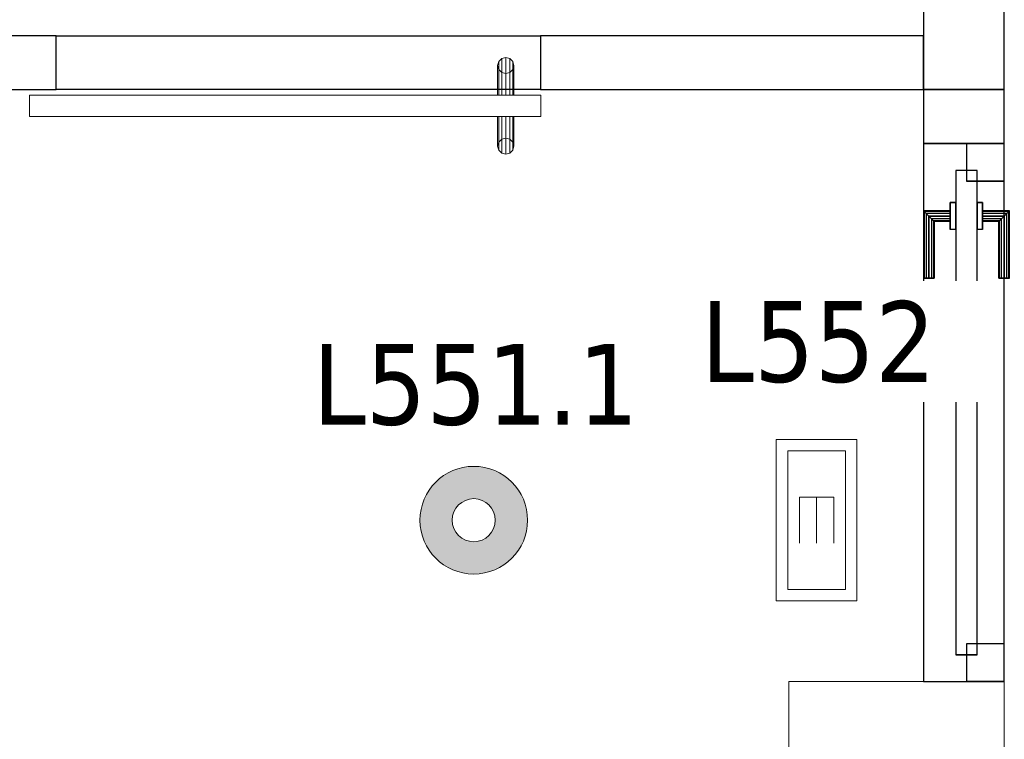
# Model space of a CAD drawing. Header units: metres. Extents: x 397.7 to 427.5, y 12.7 to 28.4.
# Tile 104 of 128: x 409 to 410.8, y 24.6 to 26. Entities that reach past the tile are written whole.
import ezdxf

# ---------------------------------------------------------------- set-up
doc = ezdxf.new("R2010")
doc.units = ezdxf.units.M
doc.layers.add('01_CARPINTERIA', color=5, linetype='Continuous', lineweight=25, true_color=0x0000ff)
for name, color, linetype, lineweight in [('A-COLS-____-MCUT', 7, 'Continuous', 18), ('A-COLS-____-OTLN', 7, 'Continuous', 18), ('A-DETL-GENF-OTLN', 7, 'Continuous', 18), ('A-GENM-____-OTLN', 7, 'Continuous', 18), ('A-WALL-____-MCUT', 7, 'Continuous', 25), ('A-WALL-____-OTLN', 7, 'Continuous', 25), ('E-LITE-____-IDEN', 7, 'Continuous', 30), ('E-LITE-EQPM-IDEN', 7, 'Continuous', 30)]:
    doc.layers.add(name, color=color, linetype=linetype, lineweight=lineweight)
doc.styles.add('Tahoma_4', font='tahoma.ttf', dxfattribs={"height": 0.15})

# ---------------------------------------------------------------- blocks, each defined once
blk = doc.blocks.new('Family - Evans P5-151221-08_ENLLUMENAT_P5')
at = {"layer": 'A-WALL-____-MCUT', "color": 253, "true_color": 0xaaaaaa}
for p, q in [((1.99, 0.15), (0, 0.15)), ((0, 0.15), (0, 0)), ((1.99, 0), (1.99, 0.15)), ((0, 0), (1.99, 0))]:
    blk.add_line(p, q, dxfattribs=at)
at = {"layer": 'A-WALL-____-OTLN', "color": 253, "true_color": 0xaaaaaa}
for p, q in [((1.99, 0.15), (0, 0.15)), ((0, 0.15), (0, 0)), ((1.99, 0), (1.99, 0.15)), ((0, 0), (1.99, 0))]:
    blk.add_line(p, q, dxfattribs=at)
at = {"layer": 'A-WALL-____-OTLN', "color": 253, "lineweight": 18, "true_color": 0xaaaaaa}
blk.add_line((0, 0), (1.99, 0), dxfattribs=at)
blk = doc.blocks.new('Family - LONDR55-XX_ZZ-ARQ-CAA-M3D-Londres55-151298-08_ENLLUMENAT_P5')
at = {"layer": 'A-GENM-____-OTLN', "color": 253, "true_color": 0xaaaaaa}
for p, q in [((0.052, 0.1725), (0.05, 0.165)), ((0.052, 0.1725), (0.05, 0.165)), ((0.05, 0.165), (0.052, 0.1575)), ((0.05, 0.11), (0.05, 0.165)), ((0.05, 0.165), (0.052, 0.1575)), ((0.0575, 0.178), (0.052, 0.1725)), ((0.0575, 0.178), (0.052, 0.1725)), ((0.052, 0.11), (0.052, 0.1725)), ((0.065, 0.18), (0.0575, 0.178)), ((0.065, 0.18), (0.0575, 0.178)), ((0.0575, 0.11), (0.0575, 0.178)), ((0.0725, 0.178), (0.065, 0.18)), ((0.0725, 0.178), (0.065, 0.18)), ((0.065, 0.11), (0.065, 0.18)), ((0.078, 0.1725), (0.0725, 0.178)), ((0.078, 0.1725), (0.0725, 0.178)), ((0.0725, 0.11), (0.0725, 0.178)), ((0.08, 0.165), (0.078, 0.1725)), ((0.08, 0.165), (0.078, 0.1725)), ((0.078, 0.11), (0.078, 0.1725)), ((0.078, 0.1575), (0.08, 0.165)), ((0.078, 0.1575), (0.08, 0.165)), ((0.08, 0.165), (0.08, 0.11)), ((0.052, 0.1575), (0.0575, 0.152)), ((0.052, 0.11), (0.052, 0.1575)), ((0.052, 0.1575), (0.0575, 0.152)), ((0.0575, 0.152), (0.065, 0.15)), ((0.0575, 0.11), (0.0575, 0.152)), ((0.0575, 0.152), (0.065, 0.15)), ((0.065, 0.15), (0.0725, 0.152)), ((0.065, 0.15), (0.0725, 0.152)), ((0.065, 0.11), (0.065, 0.15)), ((0.0725, 0.152), (0.078, 0.1575)), ((0.0725, 0.152), (0.078, 0.1575)), ((0.0725, 0.11), (0.0725, 0.152)), ((0.078, 0.11), (0.078, 0.1575)), ((0.95, 0.11), (0, 0.11)), ((0, 0.11), (0, 0.07)), ((0.95, 0.11), (0, 0.11)), ((0, 0.11), (0, 0.07)), ((0.052, 0.11), (0.05, 0.11)), ((0.05, 0.11), (0.052, 0.11)), ((0.0575, 0.11), (0.052, 0.11)), ((0.052, 0.11), (0.0575, 0.11)), ((0.065, 0.11), (0.0575, 0.11)), ((0.0575, 0.11), (0.065, 0.11)), ((0.0725, 0.11), (0.065, 0.11)), ((0.065, 0.11), (0.0725, 0.11)), ((0.078, 0.11), (0.0725, 0.11)), ((0.0725, 0.11), (0.078, 0.11)), ((0.078, 0.11), (0.08, 0.11)), ((0.08, 0.11), (0.078, 0.11)), ((0.95, 0.07), (0.95, 0.11)), ((0.95, 0.11), (0.95, 0.07)), ((0, 0.07), (0.95, 0.07)), ((0, 0.07), (0.95, 0.07)), ((0.05, 0.015), (0.05, 0.07)), ((0.052, 0.07), (0.05, 0.07)), ((0.05, 0.07), (0.052, 0.07)), ((0.052, 0.0075), (0.052, 0.07)), ((0.052, 0.0225), (0.052, 0.07)), ((0.0575, 0.07), (0.052, 0.07)), ((0.052, 0.07), (0.0575, 0.07)), ((0.0575, 0.002), (0.0575, 0.07)), ((0.0575, 0.028), (0.0575, 0.07)), ((0.065, 0.07), (0.0575, 0.07)), ((0.0575, 0.07), (0.065, 0.07)), ((0.065, 0), (0.065, 0.07)), ((0.065, 0.03), (0.065, 0.07)), ((0.0725, 0.07), (0.065, 0.07)), ((0.065, 0.07), (0.0725, 0.07)), ((0.0725, 0.002), (0.0725, 0.07)), ((0.0725, 0.028), (0.0725, 0.07)), ((0.078, 0.07), (0.0725, 0.07)), ((0.0725, 0.07), (0.078, 0.07)), ((0.078, 0.0075), (0.078, 0.07)), ((0.078, 0.0225), (0.078, 0.07)), ((0.078, 0.07), (0.08, 0.07)), ((0.08, 0.07), (0.078, 0.07)), ((0.08, 0.07), (0.08, 0.015)), ((0.052, 0.0225), (0.05, 0.015)), ((0.052, 0.0225), (0.05, 0.015)), ((0.0575, 0.028), (0.052, 0.0225)), ((0.0575, 0.028), (0.052, 0.0225)), ((0.065, 0.03), (0.0575, 0.028)), ((0.065, 0.03), (0.0575, 0.028)), ((0.0725, 0.028), (0.065, 0.03)), ((0.0725, 0.028), (0.065, 0.03)), ((0.078, 0.0225), (0.0725, 0.028)), ((0.078, 0.0225), (0.0725, 0.028)), ((0.08, 0.015), (0.078, 0.0225)), ((0.08, 0.015), (0.078, 0.0225)), ((0.05, 0.015), (0.052, 0.0075)), ((0.05, 0.015), (0.052, 0.0075)), ((0.052, 0.0075), (0.0575, 0.002)), ((0.052, 0.0075), (0.0575, 0.002)), ((0.0575, 0.002), (0.065, 0)), ((0.0575, 0.002), (0.065, 0)), ((0.065, 0), (0.0725, 0.002)), ((0.065, 0), (0.0725, 0.002)), ((0.0725, 0.002), (0.078, 0.0075)), ((0.0725, 0.002), (0.078, 0.0075)), ((0.078, 0.0075), (0.08, 0.015)), ((0.078, 0.0075), (0.08, 0.015))]:
    blk.add_line(p, q, dxfattribs=at)
blk = doc.blocks.new('Family - Porta P5-151299-08_ENLLUMENAT_P5')
blk.add_blockref('Family - LONDR55-XX_ZZ-ARQ-CAA-M3D-Londres55-151298-08_ENLLUMENAT_P5', (0, 0))
blk = doc.blocks.new('Family - Evans P5-151344-08_ENLLUMENAT_P5')
at = {"layer": 'A-WALL-____-MCUT', "color": 253, "true_color": 0xaaaaaa}
for p, q in [((1, 0.15), (1, 0)), ((1.1, 0.15), (1, 0.15)), ((1.1, 0), (1.1, 0.15)), ((1, 0), (1.1, 0))]:
    blk.add_line(p, q, dxfattribs=at)
at = {"layer": 'A-WALL-____-OTLN', "color": 253, "true_color": 0xaaaaaa}
for p, q in [((1, 0.15), (0, 0.15)), ((0, 0.15), (0, 0)), ((1.1, 0.15), (0, 0.15)), ((0, 0.15), (0, 0)), ((1, 0), (1, 0.15)), ((1.1, 0), (1.1, 0.15)), ((0, 0), (1, 0)), ((0, 0), (1.1, 0))]:
    blk.add_line(p, q, dxfattribs=at)
at = {"layer": 'A-WALL-____-OTLN', "color": 253, "lineweight": 18, "true_color": 0xaaaaaa}
blk.add_line((0, 0), (1.1, 0), dxfattribs=at)
blk = doc.blocks.new('Family - Vano porta P5-151346-08_ENLLUMENAT_P5')
at = {"layer": 'A-GENM-____-OTLN', "color": 253, "true_color": 0xaaaaaa}
for p, q in [((410.827, 25.7295), (410.677, 25.7295)), ((410.677, 25.7295), (410.677, 24.7295)), ((410.677, 24.7295), (410.677, 25.7295)), ((410.677, 25.7295), (410.827, 25.7295)), ((410.827, 24.7295), (410.827, 25.7295)), ((410.827, 25.7295), (410.827, 24.7295)), ((410.677, 24.7295), (410.827, 24.7295)), ((410.677, 24.7295), (410.827, 24.7295))]:
    blk.add_line(p, q, dxfattribs=at)
blk = doc.blocks.new('Family - Evans P5-151544-08_ENLLUMENAT_P5')
at = {"layer": 'A-WALL-____-OTLN', "color": 253, "true_color": 0xaaaaaa}
for p, q in [((0, 0.1), (0.9, 0.1)), ((0, 0), (0, 0.1)), ((0, 0), (0, 0.1)), ((0, 0.1), (0.9, 0.1)), ((0.9, 0.1), (0.9, 0)), ((0.9, 0.1), (0.9, 0)), ((0.9, 0), (0, 0)), ((0.9, 0), (0, 0))]:
    blk.add_line(p, q, dxfattribs=at)
at = {"layer": 'A-WALL-____-OTLN', "color": 253, "lineweight": 18, "true_color": 0xaaaaaa}
blk.add_line((0, 0), (0.9, 0), dxfattribs=at)
blk = doc.blocks.new('Family - Vano porta P5-151546-08_ENLLUMENAT_P5')
at = {"layer": 'A-GENM-____-OTLN', "color": 253, "true_color": 0xaaaaaa}
for p, q in [((409.9654, 25.9295), (409.0654, 25.9295)), ((409.0654, 25.9295), (409.0654, 25.8295)), ((409.0654, 25.9295), (409.9654, 25.9295)), ((409.0654, 25.8295), (409.0654, 25.9295)), ((409.9654, 25.8295), (409.9654, 25.9295)), ((409.9654, 25.8295), (409.9654, 25.9295)), ((409.0654, 25.8295), (409.9654, 25.8295)), ((409.9654, 25.8295), (409.0654, 25.8295))]:
    blk.add_line(p, q, dxfattribs=at)
blk = doc.blocks.new('Family - Evans P5-151600-08_ENLLUMENAT_P5')
at = {"layer": 'A-WALL-____-MCUT', "color": 253, "true_color": 0xaaaaaa}
for p, q in [((0.7116, 0.1), (0, 0.1)), ((0, 0.1), (0, 0)), ((0.7116, 0), (0.7116, 0.1)), ((0, 0), (0.7116, 0))]:
    blk.add_line(p, q, dxfattribs=at)
at = {"layer": 'A-WALL-____-OTLN', "color": 253, "true_color": 0xaaaaaa}
for p, q in [((0.7116, 0.1), (0, 0.1)), ((0, 0.1), (0, 0)), ((0.7116, 0), (0.7116, 0.1)), ((0, 0), (0.7116, 0))]:
    blk.add_line(p, q, dxfattribs=at)
at = {"layer": 'A-WALL-____-OTLN', "color": 253, "lineweight": 18, "true_color": 0xaaaaaa}
blk.add_line((0, 0), (0.7116, 0), dxfattribs=at)
blk = doc.blocks.new('Family - Evans P5-151683-08_ENLLUMENAT_P5')
at = {"layer": 'A-WALL-____-MCUT', "color": 253, "true_color": 0xaaaaaa}
for p, q in [((2.6995, 0.1), (0, 0.1)), ((2.6995, 0), (2.6995, 0.1)), ((0, 0), (2.6995, 0))]:
    blk.add_line(p, q, dxfattribs=at)
at = {"layer": 'A-WALL-____-OTLN', "color": 253, "true_color": 0xaaaaaa}
for p, q in [((2.6995, 0.1), (0, 0.1)), ((2.6995, 0), (2.6995, 0.1)), ((0, 0), (2.6995, 0))]:
    blk.add_line(p, q, dxfattribs=at)
at = {"layer": 'A-WALL-____-OTLN', "color": 253, "lineweight": 18, "true_color": 0xaaaaaa}
blk.add_line((0, 0), (2.6995, 0), dxfattribs=at)
blk = doc.blocks.new('Family - Pilar P5-151762-08_ENLLUMENAT_P5')
at = {"layer": 'A-COLS-____-MCUT', "color": 253, "true_color": 0xaaaaaa}
for p, q in [((0.4, 0.57), (0, 0.57)), ((0, 0.57), (0, 0)), ((0.4, 0), (0.4, 0.57)), ((0, 0), (0.4, 0))]:
    blk.add_line(p, q, dxfattribs=at)
at = {"layer": 'A-COLS-____-OTLN', "color": 253, "true_color": 0xaaaaaa}
for p, q in [((0.4, 0.57), (0, 0.57)), ((0, 0.57), (0, 0)), ((0.4, 0), (0.4, 0.57)), ((0, 0), (0.4, 0))]:
    blk.add_line(p, q, dxfattribs=at)
blk = doc.blocks.new('Family - LONDR55-XX_ZZ-ARQ-CAA-M3D-Londres55-151764-08_ENLLUMENAT_P5')
at = {"layer": '01_CARPINTERIA', "color": 161, "true_color": 0xaaaaff}
for p, q in [((0.75, 0.1087), (0.75, 0.11)), ((0.75, 0.11), (0.75, 0.1087)), ((0.875, 0.11), (0.75, 0.11)), ((0.875, 0.11), (0.8737, 0.1087)), ((0.8737, 0.1087), (0.875, 0.11)), ((0.875, 0.06), (0.875, 0.11)), ((0.75, 0.105), (0.75, 0.1087)), ((0.75, 0.1087), (0.75, 0.105)), ((0.8737, 0.1087), (0.75, 0.1087)), ((0.8737, 0.1087), (0.75, 0.1087)), ((0.75, 0.1), (0.75, 0.105)), ((0.75, 0.105), (0.75, 0.1)), ((0.87, 0.105), (0.75, 0.105)), ((0.87, 0.105), (0.75, 0.105)), ((0.75, 0.095), (0.75, 0.1)), ((0.75, 0.1), (0.75, 0.095)), ((0.75, 0.1), (0.865, 0.1)), ((0.865, 0.1), (0.75, 0.1)), ((0.75, 0.095), (0.75, 0.0913)), ((0.75, 0.0913), (0.75, 0.095)), ((0.86, 0.095), (0.75, 0.095)), ((0.86, 0.095), (0.75, 0.095)), ((0.8563, 0.0913), (0.86, 0.095)), ((0.86, 0.095), (0.8563, 0.0913)), ((0.86, 0.095), (0.865, 0.1)), ((0.865, 0.1), (0.86, 0.095)), ((0.86, 0.06), (0.86, 0.095)), ((0.86, 0.06), (0.86, 0.095)), ((0.87, 0.105), (0.865, 0.1)), ((0.865, 0.1), (0.87, 0.105)), ((0.865, 0.1), (0.865, 0.06)), ((0.865, 0.06), (0.865, 0.1)), ((0.8737, 0.1087), (0.87, 0.105)), ((0.87, 0.105), (0.8737, 0.1087)), ((0.87, 0.06), (0.87, 0.105)), ((0.87, 0.06), (0.87, 0.105)), ((0.8737, 0.06), (0.8737, 0.1087)), ((0.8737, 0.06), (0.8737, 0.1087)), ((0.75, 0.0913), (0.75, 0.09)), ((0.75, 0.09), (0.75, 0.0913)), ((0.8563, 0.0913), (0.75, 0.0913)), ((0.8563, 0.0913), (0.75, 0.0913)), ((0.855, 0.09), (0.75, 0.09)), ((0.855, 0.09), (0.8563, 0.0913)), ((0.8563, 0.0913), (0.855, 0.09)), ((0.855, 0.06), (0.855, 0.09)), ((0.8563, 0.06), (0.8563, 0.0913)), ((0.8563, 0.06), (0.8563, 0.0913)), ((0.89, 0.06), (0.84, 0.06)), ((0.84, 0.06), (0.89, 0.06)), ((0.84, 0.05), (0.84, 0.06)), ((0.84, 0.05), (0.84, 0.06)), ((0.8563, 0.06), (0.855, 0.06)), ((0.855, 0.06), (0.8563, 0.06)), ((0.86, 0.06), (0.8563, 0.06)), ((0.8563, 0.06), (0.86, 0.06)), ((0.865, 0.06), (0.86, 0.06)), ((0.86, 0.06), (0.865, 0.06)), ((0.87, 0.06), (0.865, 0.06)), ((0.865, 0.06), (0.87, 0.06)), ((0.87, 0.06), (0.8737, 0.06)), ((0.8737, 0.06), (0.87, 0.06)), ((0.8737, 0.06), (0.875, 0.06)), ((0.875, 0.06), (0.8737, 0.06)), ((0.89, 0.05), (0.89, 0.06)), ((0.89, 0.06), (0.89, 0.05)), ((0.95, 0.05), (0.05, 0.05)), ((0.05, 0.05), (0.05, 0.01)), ((0.95, 0.05), (0.05, 0.05)), ((0.05, 0.01), (0.05, 0.05)), ((0.89, 0.05), (0.84, 0.05)), ((0.84, 0.05), (0.89, 0.05)), ((0.95, 0.01), (0.95, 0.05)), ((0.95, 0.01), (0.95, 0.05)), ((0.07, 0.03), (0, 0.03)), ((0, 0.03), (0, -0.04)), ((0.07, 0.03), (0, 0.03)), ((0, -0.04), (0, 0.03)), ((0.07, -0.04), (0.07, 0.03)), ((0.07, -0.04), (0.07, 0.03)), ((1, 0.03), (0.93, 0.03)), ((0.93, 0.03), (0.93, -0.04)), ((1, 0.03), (0.93, 0.03)), ((0.93, -0.04), (0.93, 0.03)), ((1, -0.04), (1, 0.03)), ((1, -0.04), (1, 0.03)), ((0.05, 0.01), (0.95, 0.01)), ((0.05, 0.01), (0.95, 0.01)), ((0.84, 0.01), (0.89, 0.01)), ((0.89, 0.01), (0.84, 0.01)), ((0.84, 0), (0.84, 0.01)), ((0.84, 0), (0.84, 0.01)), ((0.84, 0), (0.89, 0)), ((0.89, 0), (0.84, 0)), ((0.8563, 0), (0.855, 0)), ((0.855, 0), (0.8563, 0)), ((0.855, -0.03), (0.855, 0)), ((0.86, 0), (0.8563, 0)), ((0.8563, 0), (0.86, 0)), ((0.8563, -0.0313), (0.8563, 0)), ((0.86, 0), (0.865, 0)), ((0.865, 0), (0.86, 0)), ((0.865, 0), (0.87, 0)), ((0.87, 0), (0.865, 0)), ((0.865, 0), (0.865, -0.04)), ((0.87, 0), (0.8737, 0)), ((0.8737, 0), (0.87, 0)), ((0.87, -0.045), (0.87, 0)), ((0.8737, 0), (0.875, 0)), ((0.875, 0), (0.8737, 0)), ((0.8737, -0.0487), (0.8737, 0)), ((0.89, 0), (0.89, 0.01)), ((0.89, 0.01), (0.89, 0)), ((0.8563, -0.0313), (0.8563, 0)), ((0.86, -0.035), (0.86, 0)), ((0.86, -0.035), (0.86, 0)), ((0.865, -0.04), (0.865, 0)), ((0.87, -0.045), (0.87, 0)), ((0.8737, -0.0487), (0.8737, 0)), ((0.875, -0.05), (0.875, 0)), ((0.75, -0.0313), (0.75, -0.03)), ((0.75, -0.03), (0.75, -0.0313)), ((0.75, -0.03), (0.855, -0.03)), ((0.75, -0.035), (0.75, -0.0313)), ((0.75, -0.0313), (0.75, -0.035)), ((0.75, -0.0313), (0.8563, -0.0313)), ((0.75, -0.0313), (0.8563, -0.0313)), ((0.75, -0.04), (0.75, -0.035)), ((0.75, -0.035), (0.75, -0.04)), ((0.75, -0.035), (0.86, -0.035)), ((0.75, -0.035), (0.86, -0.035)), ((0.8563, -0.0313), (0.855, -0.03)), ((0.855, -0.03), (0.8563, -0.0313)), ((0.86, -0.035), (0.8563, -0.0313)), ((0.8563, -0.0313), (0.86, -0.035)), ((0.865, -0.04), (0.86, -0.035)), ((0.86, -0.035), (0.865, -0.04)), ((0, -0.04), (0.07, -0.04)), ((0, -0.04), (0.07, -0.04)), ((0.75, -0.045), (0.75, -0.04)), ((0.75, -0.04), (0.75, -0.045)), ((0.865, -0.04), (0.75, -0.04)), ((0.75, -0.04), (0.865, -0.04)), ((0.75, -0.045), (0.75, -0.0487)), ((0.75, -0.0487), (0.75, -0.045)), ((0.75, -0.045), (0.87, -0.045)), ((0.75, -0.045), (0.87, -0.045)), ((0.75, -0.0487), (0.75, -0.05)), ((0.75, -0.05), (0.75, -0.0487)), ((0.75, -0.0487), (0.8737, -0.0487)), ((0.75, -0.0487), (0.8737, -0.0487)), ((0.75, -0.05), (0.875, -0.05)), ((0.865, -0.04), (0.87, -0.045)), ((0.87, -0.045), (0.865, -0.04)), ((0.87, -0.045), (0.8737, -0.0487)), ((0.8737, -0.0487), (0.87, -0.045)), ((0.8737, -0.0487), (0.875, -0.05)), ((0.875, -0.05), (0.8737, -0.0487)), ((0.93, -0.04), (1, -0.04)), ((0.93, -0.04), (1, -0.04))]:
    blk.add_line(p, q, dxfattribs=at)
blk = doc.blocks.new('Family - Porta P5-151765-08_ENLLUMENAT_P5')
blk.add_blockref('Family - LONDR55-XX_ZZ-ARQ-CAA-M3D-Londres55-151764-08_ENLLUMENAT_P5', (0, 0))
blk = doc.blocks.new('LONDR55-XX_ZZ-ARQ-CAA-M3D-Londres55_ifc-1-08_ENLLUMENAT_P5')
at = {"layer": '01_CARPINTERIA', "color": 253, "lineweight": 18, "true_color": 0xaaaaaa, "rotation": 90}
blk.add_blockref('Family - Porta P5-151765-08_ENLLUMENAT_P5', (410.787, 24.7295), dxfattribs=at)
at = {"layer": 'A-COLS-____-OTLN', "color": 253, "lineweight": 18, "true_color": 0xaaaaaa}
blk.add_blockref('Family - Pilar P5-151762-08_ENLLUMENAT_P5', (410.427, 24.1595), dxfattribs=at)
at = {"layer": 'A-GENM-____-OTLN', "color": 253, "lineweight": 18, "true_color": 0xaaaaaa}
for name in ['Family - Vano porta P5-151546-08_ENLLUMENAT_P5', 'Family - Vano porta P5-151346-08_ENLLUMENAT_P5']:
    blk.add_blockref(name, (0, 0), dxfattribs=at)
at = {"layer": 'A-GENM-____-OTLN', "color": 253, "lineweight": 18, "true_color": 0xaaaaaa, "rotation": 180}
blk.add_blockref('Family - Porta P5-151299-08_ENLLUMENAT_P5', (409.9659, 25.8895), dxfattribs=at)
at = {"layer": 'A-WALL-____-OTLN', "color": 253, "lineweight": 18, "true_color": 0xaaaaaa, "rotation": 90}
for name, p in [('Family - Evans P5-151221-08_ENLLUMENAT_P5', (410.827, 25.8295)), ('Family - Evans P5-151344-08_ENLLUMENAT_P5', (410.827, 24.7295))]:
    blk.add_blockref(name, p, dxfattribs=at)
at = {"layer": 'A-WALL-____-OTLN', "color": 253, "lineweight": 18, "true_color": 0xaaaaaa}
for name, p in [('Family - Evans P5-151683-08_ENLLUMENAT_P5', (406.3659, 25.8295)), ('Family - Evans P5-151544-08_ENLLUMENAT_P5', (409.0654, 25.8295)), ('Family - Evans P5-151600-08_ENLLUMENAT_P5', (409.9654, 25.8295))]:
    blk.add_blockref(name, p, dxfattribs=at)
blk = doc.blocks.new('ZYR_06_02_02 Down Superficie - L 02-834884-08_ENLLUMENAT_P5')
at = {"layer": 'A-DETL-GENF-OTLN', "true_color": 0x00c400}
h = blk.add_hatch(color=92, dxfattribs=at)
h.paths.add_polyline_path([(0, -0.1), (0.0259, -0.0966), (0.05, -0.0866), (0.0707, -0.0707), (0.0866, -0.05), (0.0966, -0.0259), (0.1, 0), (0.0966, 0.0259), (0.0866, 0.05), (0.0707, 0.0707), (0.05, 0.0866), (0.0259, 0.0966), (0, 0.1), (-0.0259, 0.0966), (-0.05, 0.0866), (-0.0707, 0.0707), (-0.0866, 0.05), (-0.0966, 0.0259), (-0.1, 0), (-0.0966, -0.0259), (-0.0866, -0.05), (-0.0707, -0.0707), (-0.05, -0.0866), (-0.0259, -0.0966)])
h.paths.add_polyline_path([(0, -0.04), (-0.0104, -0.0386), (-0.02, -0.0346), (-0.0283, -0.0283), (-0.0346, -0.02), (-0.0386, -0.0104), (-0.04, 0), (-0.0386, 0.0104), (-0.0346, 0.02), (-0.0283, 0.0283), (-0.02, 0.0346), (-0.0104, 0.0386), (0, 0.04), (0.0104, 0.0386), (0.02, 0.0346), (0.0283, 0.0283), (0.0346, 0.02), (0.0386, 0.0104), (0.04, 0), (0.0386, -0.0104), (0.0346, -0.02), (0.0283, -0.0283), (0.02, -0.0346), (0.0104, -0.0386)])
at = {"layer": 'A-DETL-GENF-OTLN', "color": 92, "true_color": 0x00c400}
for radius in [0.1, 0.04]:
    blk.add_circle((0, 0), radius, dxfattribs=at)
for radius, start, end in [(0.1, 360, 180), (0.04, 0, 180), (0.1, 180, 360), (0.04, 180, 0)]:
    blk.add_arc((0, 0), radius, start, end, dxfattribs=at)
blk = doc.blocks.new('ZYR_06_03 Emer Sostre Rect - 02 Emergencia Superficie 02-829066-08_ENLLUMENAT_P5')
at = {"layer": 'A-DETL-GENF-OTLN', "color": 6, "true_color": 0xff00ff}
for p, q in [((-0.15, 0.075), (0.15, 0.075)), ((-0.15, -0.075), (-0.15, 0.075)), ((0.15, 0.075), (0.15, -0.075)), ((-0.1286, 0.0536), (0.1286, 0.0536)), ((-0.1286, -0.0536), (-0.1286, 0.0536)), ((0.1286, 0.0536), (0.1286, -0.0536)), ((-0.0429, 0.0321), (-0.0429, -0.0321)), ((-0.0429, 0.0321), (0.0429, 0.0321)), ((-0.0429, 0), (0.0429, 0)), ((-0.0429, -0.0321), (0.0429, -0.0321)), ((0.1286, -0.0536), (-0.1286, -0.0536)), ((0.15, -0.075), (-0.15, -0.075))]:
    blk.add_line(p, q, dxfattribs=at)

msp = doc.modelspace()

# ---------------------------------------------------------------- block references
at = {"lineweight": 5}
msp.add_blockref('LONDR55-XX_ZZ-ARQ-CAA-M3D-Londres55_ifc-1-08_ENLLUMENAT_P5', (0, 0), dxfattribs=at)
at = {"layer": 'A-DETL-GENF-OTLN', "color": 6, "true_color": 0xff00ff, "rotation": 269.9999999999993}
msp.add_blockref('ZYR_06_03 Emer Sostre Rect - 02 Emergencia Superficie 02-829066-08_ENLLUMENAT_P5', (410.4786, 25.0295), dxfattribs=at)
at = {"layer": 'A-DETL-GENF-OTLN', "color": 92, "true_color": 0x00c400}
msp.add_blockref('ZYR_06_02_02 Down Superficie - L 02-834884-08_ENLLUMENAT_P5', (409.8415, 25.0295), dxfattribs=at)

# ---------------------------------------------------------------- texts
at = {"layer": 'E-LITE-EQPM-IDEN', "insert": (409.5423, 25.3571), "char_height": 0.15, "width": 0.721519, "attachment_point": 1, "style": 'Tahoma_4'}
msp.add_mtext('L551.1', dxfattribs=at)

# ---------------------------------------------------------------- next in the draw order: texts
at = {"layer": 'E-LITE-____-IDEN', "insert": (410.2636, 25.4365), "char_height": 0.15, "width": 0.517088, "attachment_point": 1, "style": 'Tahoma_4', "bg_fill": 3, "box_fill_scale": 1.25, "bg_fill_color": 256, "bg_fill_true_color": 13158600, "bg_fill_transparency": 0}
msp.add_mtext('L552', dxfattribs=at)

doc.saveas('drawing.dxf')
